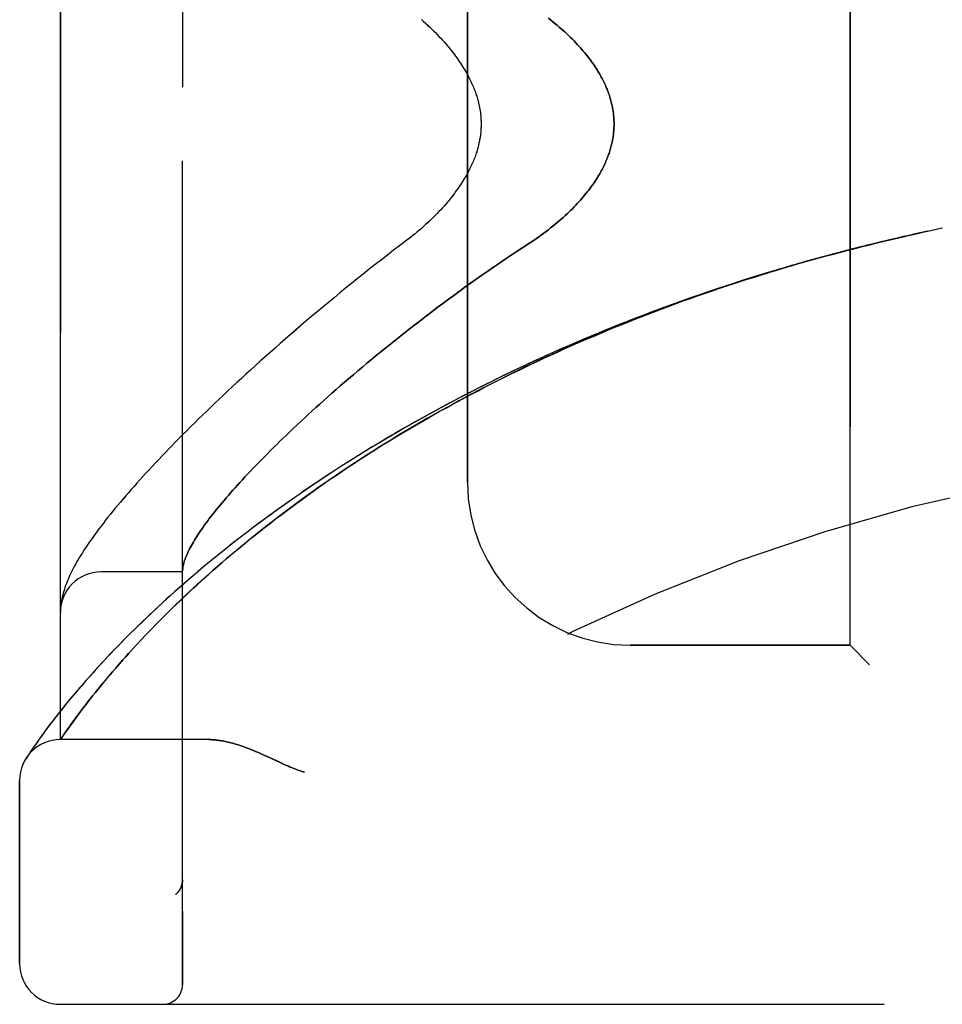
# Model space of a CAD drawing. Header units: inches. Extents: x 0 to 230, y 0 to 149.
# Tile 14 of 256: x 14.41 to 15.82, y 40.37 to 41.88. Entities that reach past the tile are written whole.
import ezdxf

# ---------------------------------------------------------------- set-up
doc = ezdxf.new("R2010")
doc.units = ezdxf.units.IN
doc.header["$LTSCALE"] = 12.648283
doc.header["$MEASUREMENT"] = 0
doc.linetypes.add('HIDDEN', pattern=[0.2, 0.1, -0.1])
doc.layers.add('LEFTHAND_DOOR_ASSEMBLY', color=7, linetype='CONTINUOUS')
doc.layers.add('RIGHTHAND_DOOR_ASSEMBLY', color=7, linetype='CONTINUOUS')

msp = doc.modelspace()

# ---------------------------------------------------------------- linework, layer by layer
at = {"layer": 'LEFTHAND_DOOR_ASSEMBLY', "color": 8, "linetype": 'HIDDEN'}
for p, q in [((14.6577, 40.4017), (14.6577, 43.0442)), ((14.4702, 40.7779), (14.4702, 42.6679)), ((15.6827, 40.9229), (15.6827, 42.5229)), ((15.0952, 41.1729), (15.0952, 42.2729)), ((15.8131, 41.5606), (15.8014, 41.5581)), ((15.8243, 41.5629), (15.8129, 41.5605)), ((14.6577, 41.0354), (14.5327, 41.0354)), ((14.4712, 40.9864), (14.4711, 40.9856)), ((14.4705, 40.9798), (14.4704, 40.9791)), ((14.4704, 40.9791), (14.4704, 40.9784)), ((14.4706, 40.9805), (14.4705, 40.9798)), ((14.4707, 40.9818), (14.4706, 40.9812)), ((14.4706, 40.9812), (14.4706, 40.9805)), ((14.4708, 40.9825), (14.4707, 40.9818)), ((14.4709, 40.9839), (14.4708, 40.9832)), ((14.4708, 40.9832), (14.4708, 40.9825)), ((14.471, 40.9846), (14.4709, 40.9839)), ((14.6015, 40.9387), (14.6089, 40.9464)), ((14.6089, 40.9464), (14.6167, 40.9545)), ((14.5876, 40.9239), (14.5944, 40.9312)), ((14.5944, 40.9312), (14.6015, 40.9387)), ((14.5749, 40.91), (14.5811, 40.9168)), ((14.5811, 40.9168), (14.5876, 40.9239)), ((15.6827, 40.9229), (15.3452, 40.9229)), ((15.6827, 40.9229), (15.7127, 40.8929)), ((14.5605, 40.8939), (14.5661, 40.9002)), ((14.5452, 40.876), (14.5501, 40.8818)), ((14.5501, 40.8818), (14.5552, 40.8877)), ((14.5552, 40.8877), (14.5605, 40.8939)), ((14.5316, 40.8598), (14.536, 40.865)), ((14.536, 40.865), (14.5405, 40.8704)), ((14.5405, 40.8704), (14.5452, 40.876)), ((14.5235, 40.8498), (14.5275, 40.8547)), ((14.5275, 40.8547), (14.5316, 40.8598)), ((14.4849, 40.8398), (14.4788, 40.8324)), ((14.4914, 40.8476), (14.4849, 40.8398)), ((14.5092, 40.8315), (14.5125, 40.8359)), ((14.5125, 40.8359), (14.516, 40.8404)), ((14.516, 40.8404), (14.5197, 40.845)), ((14.5197, 40.845), (14.5235, 40.8498)), ((14.473, 40.8253), (14.4677, 40.8186)), ((14.4788, 40.8324), (14.473, 40.8253)), ((14.497, 40.8155), (14.5013, 40.8213)), ((14.5013, 40.8213), (14.5059, 40.8273)), ((14.5059, 40.8273), (14.5092, 40.8315)), ((14.458, 40.8061), (14.4536, 40.8004)), ((14.4627, 40.8122), (14.458, 40.8061)), ((14.4677, 40.8186), (14.4627, 40.8122)), ((14.4869, 40.8017), (14.4905, 40.8066)), ((14.4905, 40.8066), (14.493, 40.8101)), ((14.493, 40.8101), (14.497, 40.8155)), ((14.4496, 40.795), (14.4459, 40.7899)), ((14.4536, 40.8004), (14.4496, 40.795)), ((14.4771, 40.7879), (14.4806, 40.7929)), ((14.4806, 40.7929), (14.4836, 40.7971)), ((14.4836, 40.7971), (14.4869, 40.8017)), ((14.435, 40.7748), (14.4324, 40.7712)), ((14.4377, 40.7787), (14.435, 40.7748)), ((14.4408, 40.783), (14.4377, 40.7787)), ((14.4702, 40.7779), (14.4743, 40.7839)), ((14.6983, 40.7779), (14.4702, 40.7779)), ((14.4743, 40.7839), (14.4771, 40.7879)), ((14.4253, 40.7608), (14.4231, 40.7575)), ((14.4281, 40.7648), (14.4253, 40.7608)), ((14.4301, 40.7679), (14.4281, 40.7648)), ((14.4324, 40.7712), (14.4301, 40.7679)), ((14.4195, 40.752), (14.4178, 40.7494)), ((14.4213, 40.7547), (14.4195, 40.752)), ((14.4231, 40.7575), (14.4213, 40.7547)), ((14.7841, 40.7536), (14.7922, 40.7499)), ((14.7922, 40.7499), (14.8089, 40.7421)), ((14.4077, 40.4342), (14.4077, 40.7154)), ((14.6578, 40.563), (14.6578, 40.5628)), ((14.6475, 40.5404), (14.6476, 40.5405)), ((14.4702, 40.3717), (16.534, 40.3717))]:
    msp.add_line(p, q, dxfattribs=at)
for points in [[(15.0247, 41.8832), (15.0279, 41.8803), (15.031, 41.8775), (15.0342, 41.8746), (15.0372, 41.8717), (15.0402, 41.8689), (15.0431, 41.866), (15.046, 41.8631), (15.0488, 41.8603), (15.0515, 41.8574), (15.0542, 41.8545), (15.0568, 41.8517), (15.0593, 41.8489), (15.0618, 41.846), (15.0642, 41.8432), (15.0665, 41.8405), (15.0688, 41.8377), (15.071, 41.8349), (15.0731, 41.8322), (15.0752, 41.8295), (15.0771, 41.8268), (15.0791, 41.8242), (15.0809, 41.8215), (15.0827, 41.8189), (15.0845, 41.8164), (15.0861, 41.8138), (15.0877, 41.8113), (15.0892, 41.8088), (15.0907, 41.8064), (15.0921, 41.804), (15.0935, 41.8016), (15.0948, 41.7993), (15.0961, 41.7969), (15.0973, 41.7946), (15.0984, 41.7924), (15.0995, 41.7901), (15.1006, 41.7879), (15.1016, 41.7857), (15.1026, 41.7836), (15.1035, 41.7814), (15.1044, 41.7793), (15.1052, 41.7773), (15.106, 41.7752), (15.1068, 41.7732), (15.1075, 41.7712), (15.1082, 41.7693), (15.1088, 41.7673), (15.1094, 41.7654), (15.11, 41.7635), (15.1105, 41.7617), (15.1111, 41.7598), (15.1116, 41.758), (15.112, 41.7562), (15.1124, 41.7544), (15.1128, 41.7526), (15.1132, 41.7509), (15.1136, 41.7492), (15.1139, 41.7475), (15.1142, 41.7457), (15.1145, 41.7441), (15.1147, 41.7424), (15.115, 41.7407), (15.1152, 41.7391), (15.1154, 41.7374), (15.1155, 41.7358), (15.1157, 41.7342), (15.1158, 41.7326), (15.1159, 41.7309), (15.116, 41.7293), (15.1161, 41.7277), (15.1161, 41.7261), (15.1161, 41.7245), (15.1161, 41.7229), (15.1161, 41.7213), (15.1161, 41.7197), (15.1161, 41.7181), (15.116, 41.7165), (15.1159, 41.7149), (15.1158, 41.7133), (15.1157, 41.7117), (15.1155, 41.7101), (15.1154, 41.7084), (15.1152, 41.7068), (15.115, 41.7052), (15.1147, 41.7035), (15.1145, 41.7018), (15.1142, 41.7001), (15.1139, 41.6984), (15.1136, 41.6967), (15.1132, 41.695), (15.1128, 41.6932), (15.1124, 41.6915), (15.112, 41.6897), (15.1115, 41.6879), (15.1111, 41.686), (15.1105, 41.6842), (15.11, 41.6823), (15.1094, 41.6804), (15.1088, 41.6785), (15.1082, 41.6766), (15.1075, 41.6746), (15.1068, 41.6726), (15.106, 41.6706), (15.1052, 41.6686), (15.1044, 41.6665), (15.1035, 41.6644), (15.1026, 41.6623), (15.1016, 41.6602), (15.1006, 41.658), (15.0995, 41.6558), (15.0984, 41.6535), (15.0973, 41.6512), (15.0961, 41.6489), (15.0948, 41.6466), (15.0935, 41.6443), (15.0921, 41.6419), (15.0907, 41.6395), (15.0892, 41.637), (15.0877, 41.6346), (15.0861, 41.6321), (15.0844, 41.6295), (15.0827, 41.627), (15.0809, 41.6244), (15.0791, 41.6217), (15.0771, 41.6191), (15.0752, 41.6164), (15.0731, 41.6137), (15.071, 41.6109), (15.0688, 41.6082), (15.0665, 41.6054), (15.0642, 41.6026), (15.0618, 41.5998), (15.0593, 41.597), (15.0568, 41.5942), (15.0542, 41.5913), (15.0515, 41.5885), (15.0488, 41.5856), (15.046, 41.5828), (15.0431, 41.5799), (15.0402, 41.577), (15.0372, 41.5741), (15.0341, 41.5713), (15.031, 41.5684), (15.0279, 41.5656), (15.0247, 41.5627), (15.0214, 41.5599), (15.0181, 41.5571), (15.0147, 41.5543), (15.0113, 41.5516), (15.0079, 41.5488), (15.0044, 41.5461)], [(15.2194, 41.8853), (15.2229, 41.8826), (15.2263, 41.8798), (15.2296, 41.8771), (15.2329, 41.8744), (15.236, 41.8717), (15.2391, 41.869), (15.2422, 41.8663), (15.2452, 41.8636), (15.2481, 41.8609), (15.2509, 41.8583), (15.2536, 41.8556), (15.2563, 41.8529), (15.2589, 41.8503), (15.2614, 41.8477), (15.2639, 41.8451), (15.2662, 41.8425), (15.2686, 41.84), (15.2708, 41.8374), (15.273, 41.8349), (15.2751, 41.8324), (15.2771, 41.8299), (15.2791, 41.8274), (15.281, 41.825), (15.2829, 41.8225), (15.2847, 41.8201), (15.2864, 41.8178), (15.2881, 41.8154), (15.2897, 41.813), (15.2912, 41.8107), (15.2927, 41.8084), (15.2942, 41.8061), (15.2956, 41.8039), (15.2969, 41.8016), (15.2982, 41.7994), (15.2995, 41.7972), (15.3007, 41.795), (15.3019, 41.7928), (15.303, 41.7907), (15.304, 41.7886), (15.3051, 41.7864), (15.3061, 41.7843), (15.307, 41.7823), (15.3079, 41.7802), (15.3088, 41.7781), (15.3096, 41.7761), (15.3104, 41.7741), (15.3112, 41.7721), (15.3119, 41.7701), (15.3126, 41.7681), (15.3132, 41.7661), (15.3138, 41.7641), (15.3144, 41.7622), (15.315, 41.7603), (15.3155, 41.7583), (15.316, 41.7564), (15.3165, 41.7545), (15.3169, 41.7526), (15.3173, 41.7507), (15.3177, 41.7488), (15.3181, 41.7469), (15.3184, 41.7451), (15.3187, 41.7432), (15.319, 41.7413), (15.3192, 41.7395), (15.3194, 41.7376), (15.3196, 41.7358), (15.3198, 41.7339), (15.3199, 41.7321), (15.32, 41.7303), (15.3201, 41.7284), (15.3202, 41.7266), (15.3202, 41.7248), (15.3202, 41.7229), (15.3202, 41.7211), (15.3202, 41.7193), (15.3201, 41.7174), (15.32, 41.7156), (15.3199, 41.7138), (15.3198, 41.7119), (15.3196, 41.7101), (15.3194, 41.7083), (15.3192, 41.7064), (15.319, 41.7046), (15.3187, 41.7027), (15.3184, 41.7008), (15.3181, 41.699), (15.3177, 41.6971), (15.3173, 41.6952), (15.3169, 41.6933), (15.3165, 41.6914), (15.316, 41.6895), (15.3155, 41.6876), (15.315, 41.6856), (15.3144, 41.6837), (15.3138, 41.6817), (15.3132, 41.6798), (15.3126, 41.6778), (15.3119, 41.6758), (15.3112, 41.6738), (15.3104, 41.6718), (15.3096, 41.6698), (15.3088, 41.6677), (15.3079, 41.6657), (15.307, 41.6636), (15.3061, 41.6615), (15.3051, 41.6594), (15.304, 41.6573), (15.303, 41.6552), (15.3019, 41.653), (15.3007, 41.6509), (15.2995, 41.6487), (15.2982, 41.6465), (15.2969, 41.6443), (15.2956, 41.642), (15.2942, 41.6397), (15.2927, 41.6375), (15.2912, 41.6352), (15.2897, 41.6328), (15.2881, 41.6305), (15.2864, 41.6281), (15.2847, 41.6257), (15.2829, 41.6233), (15.281, 41.6209), (15.2791, 41.6185), (15.2771, 41.616), (15.2751, 41.6135), (15.273, 41.611), (15.2708, 41.6085), (15.2686, 41.6059), (15.2662, 41.6034), (15.2639, 41.6008), (15.2614, 41.5982), (15.2589, 41.5956), (15.2563, 41.5929), (15.2536, 41.5903), (15.2509, 41.5876), (15.2481, 41.5849), (15.2452, 41.5823), (15.2422, 41.5796), (15.2391, 41.5769), (15.236, 41.5742), (15.2329, 41.5715), (15.2296, 41.5687), (15.2263, 41.566), (15.2229, 41.5633), (15.2194, 41.5606), (15.2159, 41.5579), (15.2123, 41.5553), (15.2087, 41.5526), (15.2049, 41.5499), (15.2012, 41.5473), (15.1974, 41.5447), (15.1935, 41.5421)], [(15.0044, 41.5461), (14.9914, 41.5363), (14.9819, 41.529), (14.9724, 41.5217), (14.963, 41.5144), (14.9536, 41.5071), (14.9444, 41.4998), (14.9352, 41.4925), (14.926, 41.4852), (14.917, 41.478), (14.9081, 41.4707), (14.8992, 41.4635), (14.8904, 41.4563), (14.8817, 41.4491), (14.8731, 41.4419), (14.8646, 41.4348), (14.8562, 41.4277), (14.8478, 41.4206), (14.8396, 41.4136), (14.8314, 41.4066), (14.8234, 41.3997), (14.8154, 41.3927), (14.8076, 41.3859), (14.7998, 41.379), (14.7921, 41.3722), (14.7845, 41.3655), (14.7771, 41.3588), (14.7697, 41.3521), (14.7624, 41.3455), (14.7552, 41.3389), (14.7481, 41.3324), (14.7411, 41.326), (14.7342, 41.3196), (14.7274, 41.3132), (14.7207, 41.3069), (14.7141, 41.3006), (14.7076, 41.2944), (14.7012, 41.2883), (14.6949, 41.2822), (14.6886, 41.2762), (14.6825, 41.2702), (14.6765, 41.2642), (14.6705, 41.2584), (14.6647, 41.2525), (14.6589, 41.2468), (14.6533, 41.2411), (14.6477, 41.2354), (14.6422, 41.2298), (14.6368, 41.2242), (14.6315, 41.2187), (14.6263, 41.2133), (14.6212, 41.2079), (14.6161, 41.2026), (14.6112, 41.1973), (14.6063, 41.192), (14.6015, 41.1869), (14.5969, 41.1817), (14.5922, 41.1767), (14.5877, 41.1716), (14.5833, 41.1666), (14.5789, 41.1617), (14.5747, 41.1568), (14.5705, 41.152), (14.5663, 41.1472), (14.5623, 41.1424), (14.5584, 41.1377), (14.5545, 41.1331), (14.5507, 41.1284), (14.547, 41.1238), (14.5433, 41.1193), (14.5397, 41.1148), (14.5362, 41.1102), (14.5328, 41.1058), (14.5294, 41.1013), (14.5261, 41.0969), (14.5229, 41.0926), (14.5199, 41.0883), (14.5169, 41.0842), (14.5141, 41.0801), (14.5114, 41.0761), (14.5088, 41.0723), (14.5064, 41.0685), (14.504, 41.0649), (14.5018, 41.0613), (14.4997, 41.0579), (14.4977, 41.0545), (14.4957, 41.0512), (14.4939, 41.0479), (14.4921, 41.0447), (14.4904, 41.0415), (14.4888, 41.0384), (14.4873, 41.0353), (14.4858, 41.0322), (14.4844, 41.0292), (14.483, 41.0262), (14.4818, 41.0233), (14.4805, 41.0203), (14.4794, 41.0174), (14.4783, 41.0145), (14.4773, 41.0115), (14.4763, 41.0086), (14.4754, 41.0057), (14.4746, 41.0029), (14.4739, 41), (14.4732, 40.9972), (14.4726, 40.9944), (14.4721, 40.9917), (14.4716, 40.989), (14.4712, 40.9864)], [(15.7669, 41.5505), (15.7555, 41.5478), (15.744, 41.5452), (15.7325, 41.5424), (15.721, 41.5397), (15.7095, 41.5369), (15.6981, 41.534), (15.6866, 41.5311), (15.6751, 41.5281), (15.6637, 41.5251), (15.6522, 41.5221), (15.6408, 41.519), (15.6293, 41.5159), (15.6179, 41.5127), (15.6065, 41.5094), (15.595, 41.5062), (15.5836, 41.5028), (15.5722, 41.4995), (15.5608, 41.496), (15.5494, 41.4926), (15.538, 41.4891), (15.5267, 41.4855), (15.5153, 41.4819), (15.504, 41.4782), (15.4926, 41.4745), (15.4813, 41.4708), (15.47, 41.467), (15.4587, 41.4632), (15.4474, 41.4593), (15.4362, 41.4553), (15.4249, 41.4513), (15.4137, 41.4473), (15.4025, 41.4432), (15.3913, 41.4391), (15.3801, 41.4349), (15.3689, 41.4307), (15.3578, 41.4265), (15.3467, 41.4221), (15.3356, 41.4178), (15.3245, 41.4134), (15.3134, 41.4089), (15.3024, 41.4044), (15.2914, 41.3999), (15.2804, 41.3953), (15.2695, 41.3907), (15.2585, 41.386), (15.2476, 41.3812), (15.2367, 41.3765), (15.2259, 41.3717), (15.2151, 41.3668), (15.2043, 41.3619), (15.1935, 41.3569), (15.1828, 41.3519), (15.1721, 41.3469), (15.1614, 41.3418), (15.1508, 41.3367), (15.1402, 41.3315), (15.1297, 41.3263), (15.1191, 41.321), (15.1087, 41.3157), (15.0982, 41.3104), (15.0878, 41.305), (15.0775, 41.2996), (15.0671, 41.2942), (15.0569, 41.2887), (15.0466, 41.2831), (15.0365, 41.2776), (15.0263, 41.272), (15.0162, 41.2663), (15.0062, 41.2606), (14.9962, 41.2549), (14.9863, 41.2492), (14.9764, 41.2434), (14.9666, 41.2376), (14.9568, 41.2317), (14.9471, 41.2259), (14.9374, 41.22), (14.9278, 41.214), (14.9183, 41.2081), (14.9088, 41.2021), (14.8994, 41.1961), (14.8901, 41.19), (14.8808, 41.184), (14.8716, 41.1779), (14.8624, 41.1718), (14.8533, 41.1657), (14.8443, 41.1595), (14.8354, 41.1534), (14.8265, 41.1472), (14.8178, 41.1411), (14.8091, 41.1349), (14.8004, 41.1287), (14.7919, 41.1225), (14.7834, 41.1163), (14.7751, 41.11), (14.7668, 41.1038), (14.7586, 41.0976), (14.7505, 41.0914), (14.7424, 41.0852), (14.7345, 41.079), (14.7266, 41.0728), (14.7189, 41.0666), (14.7112, 41.0604), (14.7037, 41.0543), (14.6962, 41.0481), (14.6888, 41.042), (14.6815, 41.0359), (14.6744, 41.0298), (14.6673, 41.0237), (14.6603, 41.0177), (14.6534, 41.0116), (14.6467, 41.0057), (14.64, 40.9997), (14.6335, 40.9938), (14.627, 40.988), (14.6207, 40.9821), (14.6145, 40.9764), (14.6084, 40.9706), (14.6024, 40.9649), (14.5965, 40.9593), (14.5907, 40.9537), (14.585, 40.9482), (14.5795, 40.9427), (14.574, 40.9373), (14.5687, 40.9319), (14.5635, 40.9266), (14.5583, 40.9214), (14.5533, 40.9162), (14.5485, 40.9111), (14.5437, 40.9061), (14.539, 40.9011), (14.5345, 40.8962), (14.53, 40.8914), (14.5257, 40.8867), (14.5214, 40.882), (14.5173, 40.8774), (14.5133, 40.8729), (14.5094, 40.8685), (14.5056, 40.8642), (14.5019, 40.8599), (14.4983, 40.8557), (14.4914, 40.8476)], [(14.6167, 40.9545), (14.625, 40.9628), (14.6293, 40.9671), (14.6337, 40.9715), (14.6382, 40.976), (14.6429, 40.9805), (14.6476, 40.9851), (14.6526, 40.9899), (14.6576, 40.9947), (14.6628, 40.9996), (14.6682, 41.0047), (14.6738, 41.0099), (14.6795, 41.0152), (14.6855, 41.0206), (14.6916, 41.0261), (14.6979, 41.0318), (14.7044, 41.0375), (14.7111, 41.0434), (14.718, 41.0493), (14.725, 41.0554), (14.7321, 41.0614), (14.7394, 41.0675), (14.7467, 41.0736), (14.7541, 41.0797), (14.7617, 41.0859), (14.7693, 41.092), (14.777, 41.0981), (14.7848, 41.1043), (14.7927, 41.1104), (14.8006, 41.1166), (14.8087, 41.1227), (14.8168, 41.1288), (14.825, 41.135), (14.8333, 41.1411), (14.8417, 41.1472), (14.8501, 41.1533), (14.8586, 41.1594), (14.8672, 41.1654), (14.8759, 41.1715), (14.8846, 41.1775), (14.8934, 41.1835), (14.9022, 41.1895), (14.9112, 41.1955), (14.9202, 41.2014), (14.9292, 41.2073), (14.9383, 41.2132), (14.9475, 41.219), (14.9567, 41.2249), (14.966, 41.2307), (14.9754, 41.2364), (14.9848, 41.2422), (14.9942, 41.2479), (15.0037, 41.2536), (15.0133, 41.2592), (15.0229, 41.2648), (15.0326, 41.2704), (15.0423, 41.2759), (15.052, 41.2814), (15.0618, 41.2868), (15.0717, 41.2923), (15.0816, 41.2976), (15.0915, 41.303), (15.1015, 41.3083), (15.1115, 41.3135), (15.1215, 41.3188), (15.1316, 41.3239), (15.1418, 41.3291), (15.1519, 41.3342), (15.1621, 41.3392), (15.1724, 41.3442), (15.1826, 41.3492), (15.1929, 41.3541), (15.2033, 41.359), (15.2137, 41.3638), (15.2241, 41.3686), (15.2345, 41.3734), (15.2449, 41.3781), (15.2554, 41.3827), (15.2659, 41.3874), (15.2765, 41.3919), (15.2871, 41.3964), (15.2977, 41.4009), (15.3083, 41.4054), (15.3189, 41.4098), (15.3296, 41.4141), (15.3403, 41.4184), (15.351, 41.4227), (15.3617, 41.4269), (15.3725, 41.431), (15.3832, 41.4351), (15.394, 41.4392), (15.4048, 41.4432), (15.4157, 41.4472), (15.4265, 41.4512), (15.4374, 41.4551), (15.4483, 41.4589), (15.4592, 41.4627), (15.4701, 41.4664), (15.481, 41.4702), (15.4919, 41.4738), (15.5029, 41.4774), (15.5139, 41.481), (15.5248, 41.4845), (15.5358, 41.488), (15.5468, 41.4915), (15.5578, 41.4948), (15.5689, 41.4982), (15.5799, 41.5015), (15.5909, 41.5047), (15.602, 41.508), (15.6131, 41.5111), (15.6241, 41.5142), (15.6352, 41.5173), (15.6463, 41.5204), (15.6574, 41.5233), (15.6685, 41.5263), (15.6796, 41.5292), (15.6907, 41.532), (15.7018, 41.5349), (15.7129, 41.5376), (15.724, 41.5404), (15.7352, 41.543), (15.7463, 41.5457), (15.7574, 41.5483), (15.7686, 41.5508)], [(15.7669, 41.5505), (15.7797, 41.5533), (15.7908, 41.5558)], [(15.802, 41.5582), (15.7899, 41.5556), (15.7784, 41.5531)], [(15.1935, 41.5421), (15.1804, 41.5335), (15.1713, 41.5275), (15.1622, 41.5215), (15.1532, 41.5154), (15.1442, 41.5093), (15.1352, 41.5031), (15.1263, 41.497), (15.1175, 41.4908), (15.1087, 41.4846), (15.1, 41.4784), (15.0913, 41.4722), (15.0827, 41.466), (15.0741, 41.4597), (15.0657, 41.4535), (15.0573, 41.4473), (15.0489, 41.4411), (15.0407, 41.4348), (15.0325, 41.4286), (15.0244, 41.4224), (15.0164, 41.4162), (15.0085, 41.4101), (15.0006, 41.4039), (14.9928, 41.3978), (14.9852, 41.3917), (14.9776, 41.3856), (14.9701, 41.3795), (14.9626, 41.3735), (14.9553, 41.3675), (14.9481, 41.3615), (14.9409, 41.3556), (14.9339, 41.3497), (14.9269, 41.3438), (14.92, 41.338), (14.9132, 41.3322), (14.9066, 41.3265), (14.9, 41.3208), (14.8935, 41.3151), (14.8871, 41.3095), (14.8808, 41.3039), (14.8746, 41.2984), (14.8685, 41.2929), (14.8624, 41.2875), (14.8565, 41.2821), (14.8507, 41.2768), (14.8449, 41.2715), (14.8393, 41.2663), (14.8338, 41.2611), (14.8283, 41.256), (14.8229, 41.2509), (14.8177, 41.2458), (14.8125, 41.2409), (14.8074, 41.236), (14.8024, 41.2311), (14.7976, 41.2263), (14.7928, 41.2215), (14.788, 41.2168), (14.7834, 41.2122), (14.7789, 41.2076), (14.7745, 41.203), (14.7701, 41.1985), (14.7659, 41.1941), (14.7617, 41.1897), (14.7576, 41.1854), (14.7536, 41.1811), (14.7497, 41.1769), (14.7459, 41.1728), (14.7422, 41.1687), (14.7385, 41.1646), (14.735, 41.1606), (14.7315, 41.1567), (14.7281, 41.1528), (14.7248, 41.149), (14.7216, 41.1452), (14.7185, 41.1415), (14.7154, 41.1379), (14.7125, 41.1343), (14.7096, 41.1307), (14.7068, 41.1272), (14.7041, 41.1238), (14.7014, 41.1204), (14.6989, 41.1171), (14.6964, 41.1138), (14.694, 41.1106), (14.6917, 41.1074), (14.6895, 41.1043), (14.6873, 41.1012), (14.6852, 41.0982), (14.6832, 41.0952), (14.6813, 41.0923), (14.6795, 41.0895), (14.6777, 41.0867), (14.676, 41.0839), (14.6744, 41.0812), (14.6729, 41.0786), (14.6714, 41.076), (14.67, 41.0734), (14.6687, 41.0709), (14.6675, 41.0685), (14.6663, 41.0661), (14.6652, 41.0637), (14.6642, 41.0615), (14.6633, 41.0592), (14.6624, 41.057), (14.6616, 41.0549), (14.6609, 41.0528), (14.6603, 41.0507), (14.6597, 41.0487), (14.6592, 41.0468), (14.6588, 41.0449), (14.6584, 41.0431), (14.6582, 41.0412), (14.658, 41.0395)], [(14.658, 41.0395), (14.6579, 41.039), (14.6579, 41.0385), (14.6578, 41.0381), (14.6578, 41.0377), (14.6578, 41.0373), (14.6578, 41.037), (14.6577, 41.0367), (14.6577, 41.0364)], [(14.4704, 40.9784), (14.4704, 40.978), (14.4704, 40.9777), (14.4703, 40.9773), (14.4703, 40.977), (14.4703, 40.9766), (14.4703, 40.9762), (14.4703, 40.9759), (14.4703, 40.9755), (14.4703, 40.9751), (14.4703, 40.9747), (14.4702, 40.9744), (14.4702, 40.974)], [(14.4711, 40.9856), (14.4711, 40.9853), (14.471, 40.9846)], [(14.5661, 40.9002), (14.5719, 40.9067), (14.5749, 40.91)], [(14.4459, 40.7899), (14.4441, 40.7875), (14.4408, 40.783)], [(14.6983, 40.7779), (14.6999, 40.7779), (14.7015, 40.7779), (14.7031, 40.7778), (14.7048, 40.7777), (14.7065, 40.7776), (14.7082, 40.7775), (14.71, 40.7773), (14.7118, 40.7771), (14.7137, 40.7768), (14.7155, 40.7766), (14.7175, 40.7763), (14.7194, 40.7759), (14.7214, 40.7756), (14.7234, 40.7752), (14.7255, 40.7747), (14.7277, 40.7742), (14.7298, 40.7737), (14.7321, 40.7731), (14.7343, 40.7725), (14.7366, 40.7719), (14.739, 40.7712), (14.7415, 40.7704), (14.7439, 40.7697), (14.7465, 40.7688), (14.7491, 40.7679), (14.7518, 40.767), (14.7546, 40.766), (14.7574, 40.7649), (14.7604, 40.7638), (14.7634, 40.7625), (14.7665, 40.7613), (14.7698, 40.7599), (14.7731, 40.7585), (14.7766, 40.757), (14.7803, 40.7553), (14.7841, 40.7536)], [(14.8089, 40.7421), (14.8126, 40.7404), (14.816, 40.7389), (14.8192, 40.7375), (14.8222, 40.7362), (14.825, 40.735), (14.8276, 40.734), (14.8301, 40.733), (14.8325, 40.7321), (14.8347, 40.7313), (14.8369, 40.7305), (14.839, 40.7298), (14.8411, 40.7292), (14.8432, 40.7285), (14.8452, 40.7279)], [(14.6578, 40.5628), (14.6578, 40.5624), (14.6577, 40.5618), (14.6577, 40.5611), (14.6577, 40.5605), (14.6576, 40.5599), (14.6575, 40.5593), (14.6575, 40.5587), (14.6574, 40.5581), (14.6572, 40.5575), (14.6571, 40.5569), (14.657, 40.5563), (14.6569, 40.5557), (14.6567, 40.5551), (14.6565, 40.5545), (14.6564, 40.5539), (14.6562, 40.5533), (14.656, 40.5528), (14.6558, 40.5522)], [(14.6558, 40.5522), (14.6555, 40.5516), (14.6553, 40.551), (14.655, 40.5505), (14.6548, 40.5499), (14.6545, 40.5494), (14.6542, 40.5488), (14.6539, 40.5483), (14.6536, 40.5477), (14.6533, 40.5472), (14.6529, 40.5467), (14.6526, 40.5462), (14.6523, 40.5457), (14.6519, 40.5452), (14.6516, 40.5447)], [(14.6475, 40.5404), (14.6477, 40.5406), (14.6479, 40.5408), (14.6482, 40.541), (14.6484, 40.5412), (14.6486, 40.5414), (14.6488, 40.5416), (14.649, 40.5418), (14.6492, 40.542), (14.6494, 40.5423), (14.6496, 40.5425), (14.6499, 40.5427), (14.65, 40.5429), (14.6502, 40.5431), (14.6504, 40.5434), (14.6506, 40.5436), (14.6508, 40.5438), (14.651, 40.544), (14.6512, 40.5443), (14.6514, 40.5445), (14.6516, 40.5447)]]:
    msp.add_lwpolyline(points, dxfattribs=at)
for centre, radius, start, end in [((16.4702, 38.4478), 2.7751, 90, 136.1116), ((15.3452, 41.1729), 0.25, 180, 270), ((14.5327, 40.9729), 0.0625, 90, 180), ((14.4702, 40.7154), 0.0625, 90, 180), ((14.4702, 40.4342), 0.0625, 180, 270), ((14.6277, 40.4017), 0.03, 270, 360)]:
    msp.add_arc(centre, radius, start, end, dxfattribs=at)
at = {"layer": 'RIGHTHAND_DOOR_ASSEMBLY', "color": 8, "linetype": 'HIDDEN'}
for p, q in [((14.6577, 43.0442), (14.6577, 40.4017)), ((14.4702, 42.6679), (14.4702, 40.7779)), ((15.6827, 42.5229), (15.6827, 40.9229)), ((15.0952, 42.2729), (15.0952, 41.1729)), ((15.8243, 41.5629), (15.8127, 41.5605)), ((14.6577, 41.0354), (14.5327, 41.0354)), ((14.4712, 40.9864), (14.4711, 40.9857)), ((14.4705, 40.9795), (14.4704, 40.9788)), ((14.4704, 40.9788), (14.4704, 40.978)), ((14.4706, 40.9808), (14.4705, 40.9801)), ((14.4705, 40.9801), (14.4705, 40.9795)), ((14.4707, 40.9822), (14.4706, 40.9815)), ((14.4706, 40.9815), (14.4706, 40.9808)), ((14.4708, 40.9828), (14.4707, 40.9822)), ((14.4709, 40.9835), (14.4708, 40.9828)), ((14.471, 40.9849), (14.4709, 40.9842)), ((14.4709, 40.9842), (14.4709, 40.9835)), ((14.4711, 40.9857), (14.471, 40.9849)), ((14.6091, 40.9466), (14.6016, 40.9388)), ((14.6169, 40.9547), (14.6091, 40.9466)), ((14.5945, 40.9313), (14.5877, 40.924)), ((14.6016, 40.9388), (14.5945, 40.9313)), ((14.5812, 40.9169), (14.575, 40.9101)), ((14.5877, 40.924), (14.5812, 40.9169)), ((15.3452, 40.9229), (15.6827, 40.9229)), ((15.7127, 40.8929), (15.6827, 40.9229)), ((14.5662, 40.9003), (14.5606, 40.8939)), ((14.5501, 40.8819), (14.5452, 40.8761)), ((14.5553, 40.8878), (14.5501, 40.8819)), ((14.5606, 40.8939), (14.5553, 40.8878)), ((14.536, 40.8651), (14.5317, 40.8598)), ((14.5405, 40.8705), (14.536, 40.8651)), ((14.5452, 40.8761), (14.5405, 40.8705)), ((14.5275, 40.8547), (14.5235, 40.8498)), ((14.5317, 40.8598), (14.5275, 40.8547)), ((14.4865, 40.8418), (14.4803, 40.8342)), ((14.4932, 40.8498), (14.4865, 40.8418)), ((14.5125, 40.8359), (14.5092, 40.8315)), ((14.5161, 40.8404), (14.5125, 40.8359)), ((14.5197, 40.845), (14.5161, 40.8404)), ((14.5235, 40.8498), (14.5197, 40.845)), ((14.4689, 40.8201), (14.4637, 40.8135)), ((14.4744, 40.827), (14.4689, 40.8201)), ((14.4803, 40.8342), (14.4744, 40.827)), ((14.5013, 40.8212), (14.497, 40.8155)), ((14.5059, 40.8273), (14.5013, 40.8212)), ((14.5092, 40.8315), (14.5059, 40.8273)), ((14.4589, 40.8073), (14.4545, 40.8015)), ((14.4637, 40.8135), (14.4589, 40.8073)), ((14.497, 40.8155), (14.493, 40.8101)), ((14.4503, 40.796), (14.4465, 40.7908)), ((14.4545, 40.8015), (14.4503, 40.796)), ((14.4787, 40.7903), (14.4756, 40.7857)), ((14.4815, 40.7942), (14.4787, 40.7903)), ((14.4847, 40.7986), (14.4815, 40.7942)), ((14.4881, 40.8033), (14.4847, 40.7986)), ((14.4353, 40.7753), (14.4328, 40.7716)), ((14.4382, 40.7794), (14.4353, 40.7753)), ((14.4413, 40.7837), (14.4382, 40.7794)), ((14.4756, 40.7857), (14.4702, 40.7779)), ((14.6983, 40.7779), (14.4702, 40.7779)), ((14.4255, 40.7611), (14.4232, 40.7577)), ((14.4283, 40.7652), (14.4255, 40.7611)), ((14.4304, 40.7683), (14.4283, 40.7652)), ((14.4328, 40.7716), (14.4304, 40.7683)), ((14.4195, 40.752), (14.4175, 40.749)), ((14.4178, 40.7494), (14.4175, 40.749)), ((14.4178, 40.7494), (14.4181, 40.7499)), ((14.4213, 40.7548), (14.4195, 40.752)), ((14.4232, 40.7577), (14.4213, 40.7548)), ((14.7922, 40.7499), (14.7841, 40.7536)), ((14.809, 40.7421), (14.7922, 40.7499)), ((14.4077, 40.7154), (14.4077, 40.4342)), ((14.6578, 40.5628), (14.6578, 40.563)), ((14.6475, 40.5404), (14.6476, 40.5405)), ((14.4702, 40.3717), (16.534, 40.3717))]:
    msp.add_line(p, q, dxfattribs=at)
for points in [[(15.0247, 41.8832), (15.0279, 41.8803), (15.031, 41.8775), (15.0341, 41.8746), (15.0372, 41.8717), (15.0402, 41.8689), (15.0431, 41.866), (15.046, 41.8631), (15.0488, 41.8603), (15.0515, 41.8574), (15.0542, 41.8545), (15.0568, 41.8517), (15.0593, 41.8489), (15.0618, 41.8461), (15.0642, 41.8432), (15.0665, 41.8405), (15.0688, 41.8377), (15.071, 41.8349), (15.0731, 41.8322), (15.0752, 41.8295), (15.0771, 41.8268), (15.0791, 41.8242), (15.0809, 41.8215), (15.0827, 41.8189), (15.0844, 41.8164), (15.0861, 41.8138), (15.0877, 41.8113), (15.0892, 41.8088), (15.0907, 41.8064), (15.0921, 41.804), (15.0935, 41.8016), (15.0948, 41.7993), (15.0961, 41.7969), (15.0973, 41.7946), (15.0984, 41.7924), (15.0995, 41.7901), (15.1006, 41.7879), (15.1016, 41.7857), (15.1026, 41.7836), (15.1035, 41.7815), (15.1044, 41.7794), (15.1052, 41.7773), (15.106, 41.7752), (15.1068, 41.7732), (15.1075, 41.7712), (15.1082, 41.7693), (15.1088, 41.7674), (15.1094, 41.7654), (15.11, 41.7635), (15.1105, 41.7617), (15.1111, 41.7598), (15.1115, 41.758), (15.112, 41.7562), (15.1124, 41.7544), (15.1128, 41.7527), (15.1132, 41.7509), (15.1136, 41.7492), (15.1139, 41.7475), (15.1142, 41.7458), (15.1145, 41.7441), (15.1147, 41.7424), (15.115, 41.7407), (15.1152, 41.7391), (15.1154, 41.7374), (15.1155, 41.7358), (15.1157, 41.7342), (15.1158, 41.7326), (15.1159, 41.7309), (15.116, 41.7293), (15.1161, 41.7277), (15.1161, 41.7261), (15.1161, 41.7245), (15.1161, 41.7229), (15.1161, 41.7213), (15.1161, 41.7198), (15.1161, 41.7182), (15.116, 41.7165), (15.1159, 41.7149), (15.1158, 41.7133), (15.1157, 41.7117), (15.1155, 41.7101), (15.1154, 41.7085), (15.1152, 41.7068), (15.115, 41.7052), (15.1147, 41.7035), (15.1145, 41.7018), (15.1142, 41.7001), (15.1139, 41.6984), (15.1136, 41.6967), (15.1132, 41.695), (15.1128, 41.6932), (15.1124, 41.6915), (15.112, 41.6897), (15.1116, 41.6879), (15.1111, 41.6861), (15.1105, 41.6842), (15.11, 41.6823), (15.1094, 41.6805), (15.1088, 41.6785), (15.1082, 41.6766), (15.1075, 41.6746), (15.1068, 41.6727), (15.106, 41.6706), (15.1052, 41.6686), (15.1044, 41.6665), (15.1035, 41.6644), (15.1026, 41.6623), (15.1016, 41.6602), (15.1006, 41.658), (15.0995, 41.6558), (15.0984, 41.6535), (15.0973, 41.6513), (15.0961, 41.649), (15.0948, 41.6466), (15.0935, 41.6443), (15.0921, 41.6419), (15.0907, 41.6395), (15.0892, 41.637), (15.0877, 41.6346), (15.0861, 41.6321), (15.0845, 41.6295), (15.0827, 41.627), (15.0809, 41.6244), (15.0791, 41.6217), (15.0771, 41.6191), (15.0752, 41.6164), (15.0731, 41.6137), (15.071, 41.611), (15.0688, 41.6082), (15.0665, 41.6054), (15.0642, 41.6026), (15.0618, 41.5998), (15.0593, 41.597), (15.0568, 41.5942), (15.0542, 41.5913), (15.0515, 41.5885), (15.0488, 41.5856), (15.046, 41.5828), (15.0431, 41.5799), (15.0402, 41.577), (15.0372, 41.5741), (15.0342, 41.5713), (15.031, 41.5684), (15.0279, 41.5656), (15.0247, 41.5627), (15.0214, 41.5599), (15.0181, 41.5571), (15.0147, 41.5543), (15.0113, 41.5516), (15.0079, 41.5488), (15.0044, 41.5461)], [(15.1935, 41.5421), (15.1974, 41.5447), (15.2012, 41.5473), (15.2049, 41.5499), (15.2087, 41.5526), (15.2123, 41.5553), (15.2159, 41.5579), (15.2194, 41.5606), (15.2229, 41.5633), (15.2263, 41.566), (15.2296, 41.5687), (15.2329, 41.5715), (15.236, 41.5742), (15.2391, 41.5769), (15.2422, 41.5796), (15.2452, 41.5823), (15.2481, 41.5849), (15.2509, 41.5876), (15.2536, 41.5903), (15.2563, 41.5929), (15.2589, 41.5956), (15.2614, 41.5982), (15.2639, 41.6008), (15.2662, 41.6034), (15.2686, 41.6059), (15.2708, 41.6085), (15.273, 41.611), (15.2751, 41.6135), (15.2771, 41.616), (15.2791, 41.6185), (15.281, 41.6209), (15.2829, 41.6233), (15.2847, 41.6257), (15.2864, 41.6281), (15.2881, 41.6305), (15.2897, 41.6328), (15.2912, 41.6352), (15.2927, 41.6375), (15.2942, 41.6397), (15.2956, 41.642), (15.2969, 41.6443), (15.2982, 41.6465), (15.2995, 41.6487), (15.3007, 41.6509), (15.3019, 41.653), (15.303, 41.6552), (15.304, 41.6573), (15.3051, 41.6594), (15.3061, 41.6615), (15.307, 41.6636), (15.3079, 41.6657), (15.3088, 41.6677), (15.3096, 41.6698), (15.3104, 41.6718), (15.3112, 41.6738), (15.3119, 41.6758), (15.3126, 41.6778), (15.3132, 41.6798), (15.3138, 41.6817), (15.3144, 41.6837), (15.315, 41.6856), (15.3155, 41.6876), (15.316, 41.6895), (15.3165, 41.6914), (15.3169, 41.6933), (15.3173, 41.6952), (15.3177, 41.6971), (15.3181, 41.699), (15.3184, 41.7008), (15.3187, 41.7027), (15.319, 41.7046), (15.3192, 41.7064), (15.3194, 41.7083), (15.3196, 41.7101), (15.3198, 41.7119), (15.3199, 41.7138), (15.32, 41.7156), (15.3201, 41.7174), (15.3202, 41.7193), (15.3202, 41.7211), (15.3202, 41.7229), (15.3202, 41.7248), (15.3202, 41.7266), (15.3201, 41.7284), (15.32, 41.7303), (15.3199, 41.7321), (15.3198, 41.7339), (15.3196, 41.7358), (15.3194, 41.7376), (15.3192, 41.7395), (15.319, 41.7413), (15.3187, 41.7432), (15.3184, 41.7451), (15.3181, 41.7469), (15.3177, 41.7488), (15.3173, 41.7507), (15.3169, 41.7526), (15.3165, 41.7545), (15.316, 41.7564), (15.3155, 41.7583), (15.315, 41.7603), (15.3144, 41.7622), (15.3138, 41.7641), (15.3132, 41.7661), (15.3126, 41.7681), (15.3119, 41.7701), (15.3112, 41.7721), (15.3104, 41.7741), (15.3096, 41.7761), (15.3088, 41.7781), (15.3079, 41.7802), (15.307, 41.7823), (15.3061, 41.7843), (15.3051, 41.7864), (15.304, 41.7886), (15.303, 41.7907), (15.3019, 41.7928), (15.3007, 41.795), (15.2995, 41.7972), (15.2982, 41.7994), (15.2969, 41.8016), (15.2956, 41.8039), (15.2942, 41.8061), (15.2927, 41.8084), (15.2912, 41.8107), (15.2897, 41.813), (15.2881, 41.8154), (15.2864, 41.8178), (15.2847, 41.8201), (15.2829, 41.8225), (15.281, 41.825), (15.2791, 41.8274), (15.2771, 41.8299), (15.2751, 41.8324), (15.273, 41.8349), (15.2708, 41.8374), (15.2686, 41.84), (15.2662, 41.8425), (15.2639, 41.8451), (15.2614, 41.8477), (15.2589, 41.8503), (15.2563, 41.8529), (15.2536, 41.8556), (15.2509, 41.8583), (15.2481, 41.8609), (15.2452, 41.8636), (15.2422, 41.8663), (15.2391, 41.869), (15.236, 41.8717), (15.2329, 41.8744), (15.2296, 41.8771), (15.2263, 41.8798), (15.2229, 41.8826), (15.2194, 41.8853)], [(15.8131, 41.5606), (15.8012, 41.558), (15.7896, 41.5555), (15.778, 41.5529)], [(15.0044, 41.5461), (14.9915, 41.5363), (14.9819, 41.529), (14.9724, 41.5217), (14.963, 41.5144), (14.9536, 41.5071), (14.9444, 41.4998), (14.9352, 41.4925), (14.9261, 41.4852), (14.917, 41.478), (14.9081, 41.4707), (14.8992, 41.4635), (14.8904, 41.4563), (14.8817, 41.4491), (14.8731, 41.4419), (14.8646, 41.4348), (14.8562, 41.4277), (14.8478, 41.4207), (14.8396, 41.4136), (14.8315, 41.4066), (14.8234, 41.3997), (14.8154, 41.3928), (14.8076, 41.3859), (14.7998, 41.379), (14.7921, 41.3722), (14.7846, 41.3655), (14.7771, 41.3588), (14.7697, 41.3521), (14.7624, 41.3455), (14.7552, 41.339), (14.7481, 41.3324), (14.7411, 41.326), (14.7342, 41.3196), (14.7274, 41.3132), (14.7207, 41.3069), (14.7141, 41.3007), (14.7076, 41.2944), (14.7012, 41.2883), (14.6949, 41.2822), (14.6886, 41.2762), (14.6825, 41.2702), (14.6765, 41.2642), (14.6705, 41.2584), (14.6647, 41.2525), (14.6589, 41.2468), (14.6533, 41.2411), (14.6477, 41.2354), (14.6422, 41.2298), (14.6368, 41.2242), (14.6315, 41.2187), (14.6263, 41.2133), (14.6212, 41.2079), (14.6161, 41.2026), (14.6112, 41.1973), (14.6063, 41.1921), (14.6015, 41.1869), (14.5969, 41.1817), (14.5923, 41.1767), (14.5877, 41.1716), (14.5833, 41.1667), (14.5789, 41.1617), (14.5747, 41.1568), (14.5705, 41.152), (14.5664, 41.1472), (14.5623, 41.1424), (14.5584, 41.1377), (14.5545, 41.1331), (14.5507, 41.1284), (14.547, 41.1239), (14.5433, 41.1193), (14.5397, 41.1148), (14.5362, 41.1103), (14.5328, 41.1058), (14.5294, 41.1013), (14.5261, 41.0969), (14.5229, 41.0926), (14.5199, 41.0883), (14.5169, 41.0842), (14.5141, 41.0801), (14.5114, 41.0761), (14.5088, 41.0723), (14.5064, 41.0685), (14.504, 41.0649), (14.5018, 41.0613), (14.4997, 41.0579), (14.4977, 41.0545), (14.4957, 41.0512), (14.4939, 41.0479), (14.4921, 41.0447), (14.4904, 41.0415), (14.4888, 41.0384), (14.4873, 41.0353), (14.4858, 41.0323), (14.4844, 41.0292), (14.483, 41.0262), (14.4818, 41.0233), (14.4805, 41.0203), (14.4794, 41.0174), (14.4783, 41.0145), (14.4773, 41.0115), (14.4763, 41.0086), (14.4754, 41.0057), (14.4746, 41.0029), (14.4739, 41), (14.4732, 40.9972), (14.4726, 40.9944), (14.4721, 40.9917), (14.4716, 40.989), (14.4712, 40.9864)], [(15.7664, 41.5503), (15.7548, 41.5477), (15.7432, 41.545), (15.7316, 41.5422), (15.72, 41.5394), (15.7084, 41.5366), (15.6968, 41.5337), (15.6852, 41.5307), (15.6736, 41.5277), (15.6621, 41.5247), (15.6505, 41.5216), (15.6389, 41.5185), (15.6274, 41.5153), (15.6158, 41.5121), (15.6043, 41.5088), (15.5927, 41.5055), (15.5812, 41.5021), (15.5697, 41.4987), (15.5582, 41.4952), (15.5467, 41.4917), (15.5352, 41.4882), (15.5237, 41.4846), (15.5122, 41.4809), (15.5008, 41.4772), (15.4893, 41.4735), (15.4779, 41.4697), (15.4665, 41.4658), (15.4551, 41.4619), (15.4437, 41.458), (15.4323, 41.454), (15.421, 41.4499), (15.4096, 41.4458), (15.3983, 41.4417), (15.387, 41.4375), (15.3757, 41.4333), (15.3644, 41.429), (15.3532, 41.4247), (15.342, 41.4203), (15.3308, 41.4159), (15.3196, 41.4114), (15.3084, 41.4069), (15.2973, 41.4023), (15.2862, 41.3977), (15.2751, 41.3931), (15.2641, 41.3883), (15.253, 41.3836), (15.242, 41.3788), (15.231, 41.374), (15.2201, 41.3691), (15.2092, 41.3641), (15.1983, 41.3591), (15.1875, 41.3541), (15.1766, 41.349), (15.1659, 41.3439), (15.1551, 41.3388), (15.1444, 41.3336), (15.1337, 41.3283), (15.1231, 41.323), (15.1125, 41.3177), (15.1019, 41.3123), (15.0914, 41.3069), (15.0809, 41.3014), (15.0705, 41.2959), (15.0601, 41.2904), (15.0498, 41.2848), (15.0395, 41.2792), (15.0292, 41.2736), (15.019, 41.2679), (15.0089, 41.2621), (14.9988, 41.2564), (14.9887, 41.2506), (14.9787, 41.2448), (14.9688, 41.2389), (14.9589, 41.233), (14.9491, 41.2271), (14.9393, 41.2211), (14.9296, 41.2151), (14.9199, 41.2091), (14.9104, 41.2031), (14.9009, 41.197), (14.8914, 41.1909), (14.882, 41.1848), (14.8727, 41.1787), (14.8635, 41.1725), (14.8543, 41.1663), (14.8452, 41.1601), (14.8361, 41.1539), (14.8272, 41.1477), (14.8183, 41.1414), (14.8095, 41.1352), (14.8008, 41.1289), (14.7922, 41.1227), (14.7836, 41.1164), (14.7752, 41.1101), (14.7668, 41.1038), (14.7585, 41.0976), (14.7503, 41.0913), (14.7422, 41.085), (14.7342, 41.0788), (14.7263, 41.0725), (14.7185, 41.0662), (14.7107, 41.06), (14.7031, 41.0538), (14.6955, 41.0476), (14.6881, 41.0414), (14.6808, 41.0352), (14.6735, 41.029), (14.6664, 41.0229), (14.6594, 41.0168), (14.6524, 41.0108), (14.6456, 41.0047), (14.6389, 40.9987), (14.6323, 40.9928), (14.6258, 40.9869), (14.6195, 40.981), (14.6132, 40.9752), (14.6071, 40.9694), (14.601, 40.9636), (14.5951, 40.9579), (14.5893, 40.9523), (14.5836, 40.9467), (14.578, 40.9412), (14.5725, 40.9358), (14.5672, 40.9304), (14.5619, 40.925), (14.5568, 40.9198), (14.5518, 40.9146), (14.5469, 40.9095), (14.5421, 40.9044), (14.5374, 40.8994), (14.5328, 40.8945), (14.5284, 40.8897), (14.5241, 40.8849), (14.5198, 40.8802), (14.5157, 40.8756), (14.5117, 40.8711), (14.5078, 40.8667), (14.504, 40.8623), (14.5003, 40.8581), (14.4932, 40.8498)], [(15.7686, 41.5508), (15.7575, 41.5483), (15.7464, 41.5457), (15.7352, 41.543), (15.7241, 41.5404), (15.713, 41.5376), (15.7019, 41.5349), (15.6908, 41.5321), (15.6797, 41.5292), (15.6686, 41.5263), (15.6575, 41.5234), (15.6464, 41.5204), (15.6353, 41.5174), (15.6243, 41.5143), (15.6132, 41.5112), (15.6021, 41.508), (15.5911, 41.5048), (15.5801, 41.5015), (15.569, 41.4982), (15.558, 41.4949), (15.547, 41.4915), (15.536, 41.4881), (15.525, 41.4846), (15.514, 41.4811), (15.5031, 41.4775), (15.4921, 41.4739), (15.4812, 41.4702), (15.4703, 41.4665), (15.4594, 41.4628), (15.4485, 41.459), (15.4376, 41.4551), (15.4268, 41.4513), (15.4159, 41.4473), (15.4051, 41.4433), (15.3943, 41.4393), (15.3835, 41.4352), (15.3727, 41.4311), (15.362, 41.427), (15.3513, 41.4228), (15.3406, 41.4185), (15.3299, 41.4142), (15.3192, 41.4099), (15.3086, 41.4055), (15.298, 41.4011), (15.2874, 41.3966), (15.2768, 41.3921), (15.2663, 41.3875), (15.2558, 41.3829), (15.2453, 41.3782), (15.2348, 41.3735), (15.2244, 41.3688), (15.214, 41.364), (15.2037, 41.3592), (15.1933, 41.3543), (15.183, 41.3494), (15.1728, 41.3444), (15.1625, 41.3394), (15.1523, 41.3344), (15.1422, 41.3293), (15.1321, 41.3241), (15.122, 41.319), (15.1119, 41.3138), (15.1019, 41.3085), (15.0919, 41.3032), (15.082, 41.2979), (15.0721, 41.2925), (15.0623, 41.2871), (15.0525, 41.2816), (15.0427, 41.2762), (15.033, 41.2706), (15.0234, 41.2651), (15.0138, 41.2595), (15.0042, 41.2538), (14.9947, 41.2482), (14.9853, 41.2425), (14.9759, 41.2367), (14.9665, 41.231), (14.9572, 41.2252), (14.948, 41.2194), (14.9388, 41.2135), (14.9297, 41.2076), (14.9207, 41.2017), (14.9117, 41.1958), (14.9027, 41.1898), (14.8939, 41.1839), (14.8851, 41.1778), (14.8764, 41.1718), (14.8677, 41.1658), (14.8591, 41.1597), (14.8506, 41.1537), (14.8422, 41.1476), (14.8338, 41.1415), (14.8255, 41.1354), (14.8173, 41.1292), (14.8092, 41.1231), (14.8011, 41.117), (14.7932, 41.1108), (14.7853, 41.1047), (14.7775, 41.0985), (14.7698, 41.0924), (14.7622, 41.0863), (14.7547, 41.0802), (14.7472, 41.074), (14.7399, 41.0679), (14.7326, 41.0618), (14.7255, 41.0558), (14.7185, 41.0498), (14.7116, 41.0438), (14.7049, 41.0379), (14.6984, 41.0322), (14.692, 41.0265), (14.6859, 41.0209), (14.6799, 41.0155), (14.6741, 41.0102), (14.6686, 41.005), (14.6632, 40.9999), (14.6579, 40.995), (14.6529, 40.9902), (14.6479, 40.9854), (14.6431, 40.9808), (14.6385, 40.9762), (14.6339, 40.9717), (14.6295, 40.9673), (14.6252, 40.963), (14.6169, 40.9547)], [(15.802, 41.5582), (15.7909, 41.5558), (15.7797, 41.5533), (15.7664, 41.5503)], [(14.658, 41.0395), (14.6582, 41.0412), (14.6584, 41.0431), (14.6588, 41.0449), (14.6592, 41.0468), (14.6597, 41.0487), (14.6603, 41.0507), (14.6609, 41.0528), (14.6616, 41.0549), (14.6624, 41.057), (14.6633, 41.0592), (14.6642, 41.0615), (14.6652, 41.0637), (14.6663, 41.0661), (14.6675, 41.0685), (14.6687, 41.0709), (14.67, 41.0734), (14.6714, 41.076), (14.6729, 41.0786), (14.6744, 41.0812), (14.676, 41.0839), (14.6777, 41.0867), (14.6795, 41.0895), (14.6813, 41.0923), (14.6832, 41.0952), (14.6852, 41.0982), (14.6873, 41.1012), (14.6895, 41.1043), (14.6917, 41.1074), (14.694, 41.1106), (14.6964, 41.1138), (14.6989, 41.1171), (14.7014, 41.1204), (14.7041, 41.1238), (14.7068, 41.1272), (14.7096, 41.1307), (14.7125, 41.1343), (14.7154, 41.1379), (14.7185, 41.1415), (14.7216, 41.1452), (14.7248, 41.149), (14.7281, 41.1528), (14.7315, 41.1567), (14.735, 41.1606), (14.7385, 41.1646), (14.7422, 41.1687), (14.7459, 41.1728), (14.7497, 41.1769), (14.7536, 41.1811), (14.7576, 41.1854), (14.7617, 41.1897), (14.7659, 41.1941), (14.7701, 41.1985), (14.7745, 41.203), (14.7789, 41.2076), (14.7834, 41.2122), (14.788, 41.2168), (14.7928, 41.2215), (14.7976, 41.2263), (14.8024, 41.2311), (14.8074, 41.236), (14.8125, 41.2409), (14.8177, 41.2458), (14.8229, 41.2509), (14.8283, 41.256), (14.8338, 41.2611), (14.8393, 41.2663), (14.8449, 41.2715), (14.8507, 41.2768), (14.8565, 41.2821), (14.8624, 41.2875), (14.8685, 41.2929), (14.8746, 41.2984), (14.8808, 41.3039), (14.8871, 41.3095), (14.8935, 41.3151), (14.9, 41.3208), (14.9066, 41.3265), (14.9132, 41.3322), (14.92, 41.338), (14.9269, 41.3438), (14.9339, 41.3497), (14.9409, 41.3556), (14.9481, 41.3615), (14.9553, 41.3675), (14.9626, 41.3735), (14.9701, 41.3795), (14.9776, 41.3856), (14.9852, 41.3917), (14.9928, 41.3978), (15.0006, 41.4039), (15.0085, 41.4101), (15.0164, 41.4162), (15.0244, 41.4224), (15.0325, 41.4286), (15.0407, 41.4348), (15.0489, 41.4411), (15.0573, 41.4473), (15.0657, 41.4535), (15.0741, 41.4597), (15.0827, 41.466), (15.0913, 41.4722), (15.1, 41.4784), (15.1087, 41.4846), (15.1175, 41.4908), (15.1263, 41.497), (15.1352, 41.5031), (15.1442, 41.5093), (15.1532, 41.5154), (15.1622, 41.5215), (15.1713, 41.5275), (15.1804, 41.5335), (15.1935, 41.5421)], [(14.6577, 41.0364), (14.6577, 41.0367), (14.6578, 41.037), (14.6578, 41.0373), (14.6578, 41.0377), (14.6578, 41.0381), (14.6579, 41.0385), (14.6579, 41.039), (14.658, 41.0395)], [(14.4704, 40.978), (14.4704, 40.9777), (14.4703, 40.9773), (14.4703, 40.977), (14.4703, 40.9766), (14.4703, 40.9762), (14.4703, 40.9759), (14.4703, 40.9755), (14.4703, 40.9751), (14.4703, 40.9747), (14.4702, 40.9744), (14.4702, 40.974)], [(14.575, 40.9101), (14.572, 40.9068), (14.5662, 40.9003)], [(14.493, 40.8101), (14.4917, 40.8083), (14.4881, 40.8033)], [(14.4465, 40.7908), (14.4447, 40.7884), (14.4413, 40.7837)], [(14.7841, 40.7536), (14.7803, 40.7553), (14.7766, 40.757), (14.7731, 40.7585), (14.7698, 40.7599), (14.7665, 40.7613), (14.7634, 40.7625), (14.7604, 40.7638), (14.7574, 40.7649), (14.7546, 40.766), (14.7518, 40.767), (14.7491, 40.7679), (14.7465, 40.7688), (14.7439, 40.7697), (14.7415, 40.7704), (14.739, 40.7712), (14.7366, 40.7719), (14.7343, 40.7725), (14.7321, 40.7731), (14.7298, 40.7737), (14.7277, 40.7742), (14.7255, 40.7747), (14.7234, 40.7752), (14.7214, 40.7756), (14.7194, 40.7759), (14.7175, 40.7763), (14.7155, 40.7766), (14.7137, 40.7768), (14.7118, 40.7771), (14.71, 40.7773), (14.7082, 40.7775), (14.7065, 40.7776), (14.7048, 40.7777), (14.7031, 40.7778), (14.7015, 40.7779), (14.6999, 40.7779), (14.6983, 40.7779)], [(14.8452, 40.7279), (14.8432, 40.7285), (14.8411, 40.7292), (14.839, 40.7298), (14.8369, 40.7305), (14.8347, 40.7313), (14.8325, 40.7321), (14.8301, 40.733), (14.8276, 40.734), (14.825, 40.735), (14.8222, 40.7362), (14.8192, 40.7375), (14.816, 40.7389), (14.8126, 40.7404), (14.809, 40.7421)], [(14.6557, 40.5521), (14.6559, 40.5527), (14.6561, 40.5532), (14.6563, 40.5538), (14.6565, 40.5544), (14.6567, 40.555), (14.6568, 40.5556), (14.657, 40.5562), (14.6571, 40.5568), (14.6572, 40.5574), (14.6573, 40.558), (14.6574, 40.5586), (14.6575, 40.5593), (14.6576, 40.5599), (14.6577, 40.5605), (14.6577, 40.5611), (14.6577, 40.5617), (14.6578, 40.5624), (14.6578, 40.5628)], [(14.6516, 40.5447), (14.6519, 40.5452), (14.6523, 40.5457), (14.6526, 40.5462), (14.6529, 40.5467), (14.6533, 40.5472), (14.6536, 40.5477), (14.6539, 40.5482), (14.6542, 40.5488), (14.6544, 40.5493), (14.6547, 40.5498), (14.655, 40.5504), (14.6552, 40.551), (14.6555, 40.5515), (14.6557, 40.5521)], [(14.6516, 40.5447), (14.6514, 40.5445), (14.6512, 40.5443), (14.651, 40.544), (14.6508, 40.5438), (14.6506, 40.5436), (14.6504, 40.5434), (14.6503, 40.5431), (14.6501, 40.5429), (14.6499, 40.5427), (14.6497, 40.5425), (14.6495, 40.5423), (14.6492, 40.5421), (14.649, 40.5418), (14.6488, 40.5416), (14.6486, 40.5414), (14.6484, 40.5412), (14.6482, 40.541), (14.6479, 40.5408), (14.6477, 40.5406), (14.6475, 40.5404)]]:
    msp.add_lwpolyline(points, dxfattribs=at)
for centre, radius, start, end in [((16.4702, 38.4478), 2.7751, 90, 136.1116), ((15.3452, 41.1729), 0.25, 180, 270), ((14.5327, 40.9729), 0.0625, 90, 180), ((14.4702, 40.7154), 0.0625, 90, 180), ((14.4702, 40.4342), 0.0625, 180, 270), ((14.6277, 40.4017), 0.03, 270, 360)]:
    msp.add_arc(centre, radius, start, end, dxfattribs=at)

doc.saveas('drawing.dxf')
